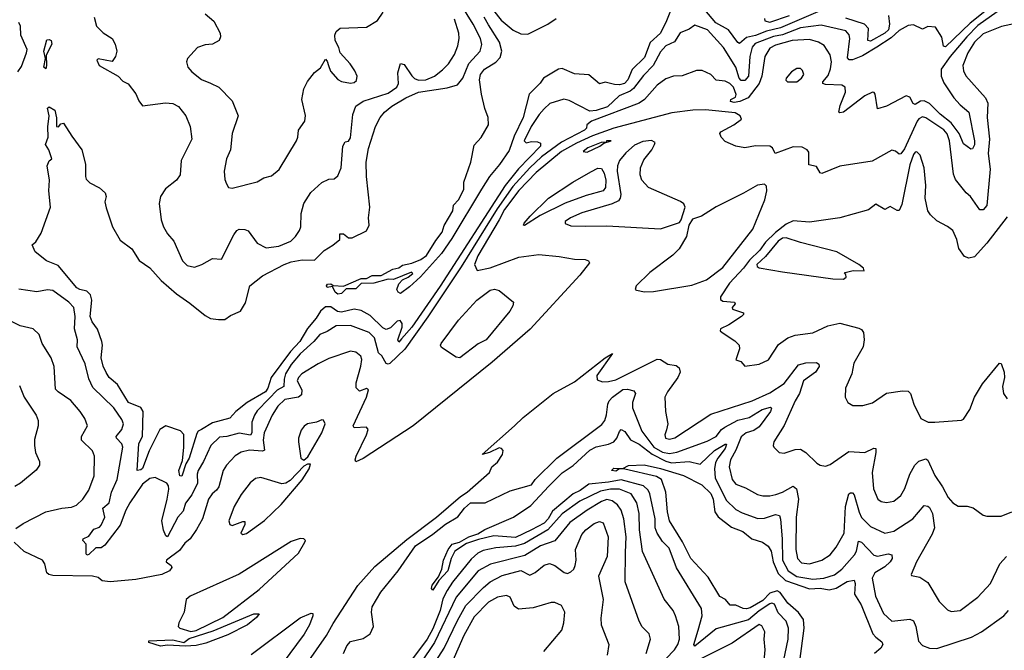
# Model space of a CAD drawing. Extents: x 1268547 to 1425625, y 515768 to 616754.
# Tile 44 of 256: x 1309870 to 1315362, y 551612 to 555131. Entities that reach past the tile are written whole.
import ezdxf

# ---------------------------------------------------------------- set-up
doc = ezdxf.new("R2010")
doc.units = 0

msp = doc.modelspace()

# ---------------------------------------------------------------- linework, layer by layer
at = {"layer": '0CON10XD'}
for points in [[(1315385, 555218.4), (1315215, 555098.2), (1315152.6, 555035), (1315059.3, 554925), (1315009.5, 554855), (1315009.3, 554815), (1315025, 554779.1), (1315080.3, 554695), (1315115.3, 554655), (1315164.3, 554614.3), (1315196.2, 554455), (1315195, 554432.5), (1315185, 554410), (1315175, 554408.1), (1315135, 554437.8), (1315110.9, 554495), (1315065.8, 554555.8), (1315003.8, 554603.8), (1314945, 554662.3), (1314915, 554678.7), (1314895, 554675.9), (1314865, 554656.7), (1314853.9, 554663.9), (1314835, 554699.2), (1314815, 554705.6), (1314705, 554647.8), (1314655, 554633.8), (1314641.2, 554715), (1314636.7, 554725), (1314627.3, 554727.3), (1314585, 554706.8), (1314465, 554614.6), (1314445, 554610.8), (1314438.8, 554615), (1314447.1, 554652.9), (1314476, 554726), (1314473.8, 554753.8), (1314455, 554766), (1314365, 554769.2), (1314350, 554775), (1314350.8, 554785), (1314379.7, 554820.3), (1314392.7, 554857.3), (1314398.4, 554895), (1314390.8, 554935), (1314356.5, 554986.5), (1314325, 555005.9), (1314275, 555019.8), (1314178, 555015), (1314085, 554987.8), (1314055, 554971.4), (1314025.9, 554925), (1314010.2, 554815), (1313994.4, 554775), (1313933.8, 554695), (1313886.9, 554675), (1313855, 554668.4), (1313834, 554675), (1313837.5, 554685), (1313861.9, 554698.1), (1313867, 554713), (1313850.7, 554755), (1313830.6, 554775), (1313805, 554787.7), (1313755, 554793.8), (1313725, 554825.5), (1313677.4, 554847.4), (1313645, 554846.9), (1313565, 554817.8), (1313517.5, 554815), (1313475, 554800), (1313425.5, 554765), (1313355, 554685.4), (1313324.6, 554665), (1313059.5, 554565), (1313034.3, 554545), (1313031.9, 554525), (1313020.9, 554515), (1312892.8, 554447.2), (1312779.7, 554365), (1312714.8, 554305), (1312620.7, 554199.3), (1312533.8, 554075), (1312332.7, 553752.7), (1312147.3, 553472.7), (1312017.8, 553292.2), (1311935, 553211.6), (1311925, 553208), (1311913.3, 553213.3), (1311889.4, 553255), (1311871.9, 553271.9), (1311848.4, 553355), (1311818.8, 553385), (1311715, 553424.1), (1311635, 553421.8), (1311585, 553390.9), (1311545, 553374.6), (1311511.3, 553335), (1311435, 553265.7), (1311385, 553206.6), (1311353.3, 553155), (1311344.3, 553125), (1311343.4, 553085), (1311305.5, 553064.5), (1311260.5, 553015), (1311195, 552949.1), (1311178.9, 552925), (1311165.2, 552885), (1311164.8, 552825.2), (1311158, 552812), (1311095, 552823.7), (1311025, 552804.7), (1310985, 552801.8), (1310936.4, 552755), (1310896.1, 552665), (1310864.7, 552615), (1310859.3, 552595), (1310861.6, 552545), (1310831, 552479), (1310795, 552433.5), (1310781.2, 552388.8), (1310751.6, 552355), (1310695, 552245.6), (1310685, 552251.5), (1310672, 552282), (1310663.1, 552335), (1310693.2, 552455), (1310701.1, 552511.1), (1310700.3, 552530.3), (1310690.6, 552545), (1310625.8, 552575.8), (1310595, 552570), (1310555, 552539.2), (1310484.7, 552435.3), (1310462.2, 552395), (1310430.1, 552309.9), (1310345, 552199.4), (1310325, 552184.4), (1310295, 552184.4), (1310255, 552147.1), (1310245, 552143.1), (1310240, 552150), (1310240, 552205), (1310222.9, 552225), (1310224.4, 552235), (1310255, 552248.9), (1310282.7, 552287.3), (1310315, 552299.2), (1310325, 552311.1), (1310345.7, 552355), (1310334.4, 552405), (1310369.2, 552435), (1310382.1, 552495), (1310414.4, 552565.6), (1310444.7, 552745), (1310439.6, 552765), (1310410, 552795), (1310408.5, 552805), (1310439.2, 552845), (1310448.2, 552875), (1310439.6, 552899.6), (1310394.6, 552965), (1310278.5, 553078.5), (1310256.2, 553126.2), (1310235, 553210), (1310190.5, 553305), (1310192.2, 553345), (1310175.5, 553405), (1310179.1, 553475), (1310172.7, 553525), (1310144.7, 553554.7), (1310055, 553620.6), (1310025, 553624.4), (1309965, 553611.9), (1309865, 553628.1)], [(1315335, 555242.7), (1315171.2, 555111.2), (1315035, 554980), (1315022.9, 554982.9), (1315013.9, 555033.9), (1314978.3, 555088.3), (1314935, 555092.5), (1314905, 555078), (1314855, 555101.2), (1314825, 555098.5), (1314775, 555070.7), (1314730.8, 555029.2), (1314651.9, 554978.1), (1314570.5, 554929.5), (1314515, 554906), (1314497.4, 554907.4), (1314487.3, 554917.3), (1314501.2, 555025), (1314496.1, 555046.1), (1314478, 555068), (1314339.9, 555099.9), (1314225, 555086.1), (1314125, 555046), (1314075, 555036.3), (1313972.2, 554997.8), (1313955, 554978.2), (1313943.1, 554925), (1313935.2, 554815), (1313915, 554791.2), (1313895, 554790.9), (1313883.3, 554805), (1313865, 554865.4), (1313796.4, 554975), (1313706.9, 555075), (1313635, 555099.4), (1313605, 555077.5), (1313555, 555057.1), (1313522.8, 555007.2), (1313475, 554985.4), (1313445, 554951.2), (1313402.7, 554875), (1313350.4, 554819.6), (1313293.6, 554746.4), (1313275, 554731.9), (1313214.6, 554705.4), (1313147.9, 554645), (1313085, 554623.8), (1313050.9, 554620.9), (1312935, 554680), (1312905, 554686.5), (1312827.6, 554662.4), (1312796.4, 554633.6), (1312767.3, 554602.7), (1312723, 554535), (1312684, 554455), (1312695, 554444.2), (1312725, 554451.4), (1312759.1, 554449.1), (1312775, 554441.2), (1312775.4, 554425), (1312652.2, 554297.8), (1312578.4, 554205), (1312215, 553643.8), (1312057.9, 553415), (1312000.2, 553349.8), (1311985, 553332.3), (1311979.8, 553345), (1312003.1, 553415), (1312002.9, 553435), (1311991.7, 553451.7), (1311975, 553449.5), (1311939.1, 553410.9), (1311915, 553401.5), (1311895, 553411.9), (1311825, 553480.9), (1311775, 553508.9), (1311735, 553515.7), (1311665, 553498.1), (1311642.8, 553502.8), (1311605, 553529.1), (1311575, 553528.4), (1311547.1, 553505), (1311524.5, 553465.5), (1311475, 553408.5), (1311432.1, 553335), (1311381.4, 553278.6), (1311273.1, 553135), (1311253.3, 553075), (1311240.2, 553055), (1311138.2, 552995), (1311074.8, 552945.2), (1311041.9, 552908.1), (1310945, 552881.2), (1310883.5, 552845), (1310865.5, 552834.5), (1310857.7, 552822.3), (1310815.7, 552685), (1310797, 552653), (1310775, 552584.7), (1310763.8, 552585), (1310758.5, 552615), (1310778.9, 552671.1), (1310786.4, 552743.6), (1310785.4, 552815.4), (1310767.4, 552837.4), (1310685, 552865.5), (1310651.1, 552845), (1310592.9, 552725), (1310555, 552627.2), (1310545, 552618.3), (1310525.5, 552615.5), (1310533.9, 552766.1), (1310554.8, 552805.2), (1310559.3, 552945), (1310545, 552966.7), (1310477.8, 552995), (1310414.7, 553095), (1310370, 553135), (1310352, 553162), (1310335, 553197.5), (1310324.8, 553244.8), (1310332, 553315), (1310328.9, 553335), (1310304.2, 553404.2), (1310275, 553445.3), (1310262.6, 553475), (1310271.7, 553565), (1310265.2, 553595.2), (1310245, 553615.8), (1310205, 553624.5), (1310187.9, 553635), (1310085, 553758.5), (1310020, 553785), (1309956.2, 553835), (1309940, 553875), (1309959.4, 553890.6), (1309990.7, 553939.3), (1310042.5, 554085), (1310032, 554175), (1310037.1, 554235), (1310022.5, 554315), (1310035, 554343.8), (1310050, 554355), (1310032.5, 554405), (1310013.8, 554435), (1310029.2, 554475), (1310026.8, 554533.2), (1310035.3, 554594.7), (1310025, 554636.7), (1310035, 554644), (1310065.7, 554625.7), (1310076.1, 554583.9), (1310074.5, 554535), (1310086.6, 554533.4), (1310100, 554550), (1310115, 554553.3), (1310160, 554480), (1310216.9, 554405), (1310237.9, 554325), (1310236.2, 554256.2), (1310241.1, 554241.1), (1310260.4, 554220.4), (1310315, 554192.2), (1310347.5, 554165), (1310351.9, 554145), (1310345.6, 554115), (1310351.5, 554081.5), (1310387.5, 553975), (1310430.4, 553900.4), (1310495, 553852.9), (1310536.7, 553786.7), (1310596.7, 553746.7), (1310659.4, 553675), (1310745, 553600.6), (1310819.8, 553549.8), (1310905, 553480), (1310935, 553464.2), (1310978.3, 553458.3), (1311015, 553458.6), (1311045, 553479.6), (1311100.8, 553505), (1311129.7, 553550.3), (1311154.5, 553645.5), (1311225, 553702.1), (1311345, 553765.2), (1311385, 553780.2), (1311445, 553790.3), (1311515, 553789.5), (1311567.7, 553842.3), (1311617.6, 553872.4), (1311656.2, 553905), (1311655, 553936), (1311675.8, 553935.8), (1311704.2, 553914.2), (1311725, 553914.2), (1311805, 553952), (1311819.1, 553985), (1311816.4, 554025), (1311823.4, 554085), (1311804.8, 554255), (1311803, 554335), (1311815, 554412.5), (1311855.5, 554534.5), (1311881.4, 554585), (1311904.6, 554615.4), (1311945, 554647.5), (1312024.4, 554695), (1312095, 554726), (1312255, 554750.4), (1312312, 554768), (1312341, 554805), (1312375, 554886.7), (1312438.7, 554955), (1312447.6, 554992.4), (1312440.8, 555025), (1312400.2, 555105), (1312308.7, 555255)], [(1312477, 555227), (1312555, 555127.5), (1312623.2, 555073.2), (1312665, 555052.1), (1312705, 555050), (1312815.5, 555105), (1312862.5, 555137.5)], [(1310905, 555164.2), (1310953, 555123), (1310987.5, 555055), (1310989.2, 555035), (1310982, 555015), (1310945.4, 554994.6), (1310905, 554990), (1310861.2, 554975), (1310806, 554915), (1310800, 554895), (1310808, 554865), (1310829.7, 554839.7), (1310885, 554797.8), (1310935, 554776.9), (1310980.8, 554755), (1311055, 554678), (1311088, 554595), (1311054.4, 554495.6), (1311046.7, 554405), (1311023.3, 554355), (1311011.4, 554285), (1311015, 554240), (1311023.8, 554215), (1311035, 554193.8), (1311055, 554190), (1311195, 554225.8), (1311232.1, 554247.9), (1311275, 554260), (1311317.5, 554295), (1311413.3, 554455), (1311421.9, 554475), (1311424.3, 554515), (1311460, 554565), (1311463.4, 554596.6), (1311443.3, 554685), (1311454.4, 554745), (1311475, 554786), (1311515, 554836.2), (1311548.5, 554861.5), (1311575, 554910), (1311585, 554900), (1311592.9, 554875), (1311604.5, 554844.5), (1311645, 554796.2), (1311665, 554786.2), (1311715, 554776.2), (1311735, 554780), (1311749.3, 554790.7), (1311752.5, 554815), (1311740, 554845), (1311714.1, 554884.1), (1311658, 554945), (1311650.8, 554975), (1311630, 555015), (1311628, 555045), (1311636, 555065), (1311656.7, 555083.3), (1311805, 555090), (1311865, 555126), (1311896.9, 555173.1)], [(1313500.2, 555179.8), (1313477.8, 555125), (1313445.1, 555054.9), (1313385.9, 555004.1), (1313355, 554919.1), (1313287, 554853), (1313261.3, 554795), (1313243.1, 554775), (1313215, 554767), (1313188.4, 554768.4), (1313135, 554782.5), (1313105, 554773.5), (1313045, 554822.3), (1312965, 554828.4), (1312895, 554859.1), (1312875, 554854.7), (1312791.2, 554805), (1312772.6, 554777.4), (1312712, 554715), (1312678.8, 554585), (1312628.4, 554481.6), (1312599.5, 554400.5), (1312546.6, 554323.4), (1312489.7, 554255), (1312445.4, 554185), (1312280, 553910), (1312222.9, 553827.1), (1312105, 553696.2), (1312045, 553640), (1311995, 553602.5), (1311980.7, 553610.7), (1311973.3, 553625), (1311985, 553657.5), (1312005, 553680), (1312036.1, 553693.9), (1312062.5, 553715), (1312055, 553722.5), (1311955, 553681.9), (1311925, 553683.8), (1311845, 553660.9), (1311775, 553658.2), (1311745, 553628.9), (1311691.4, 553628.6), (1311665, 553602.5), (1311645, 553599.2), (1311629.7, 553609.7), (1311615, 553641.2), (1311585, 553636.7), (1311581.4, 553645), (1311586.2, 553655), (1311605, 553657.3), (1311618, 553648), (1311675.6, 553644.4), (1311775, 553687.1), (1311805, 553686.9), (1311836, 553704), (1311886.7, 553703.3), (1311950.7, 553739.3), (1311985, 553746.6), (1312005, 553761.8), (1312058.1, 553771.9), (1312107.7, 553792.3), (1312139.3, 553815), (1312190.5, 553899.5), (1312226.3, 553945), (1312237.3, 553982.7), (1312286.1, 554063.9), (1312289.4, 554095), (1312316.8, 554125), (1312347.5, 554182.5), (1312346.8, 554225), (1312387.1, 554335), (1312405, 554430), (1312445, 554474.4), (1312485.5, 554544.5), (1312483.9, 554585), (1312464.7, 554635), (1312445.8, 554715), (1312435.5, 554795), (1312440, 554825), (1312462.5, 554855), (1312526.7, 554893.3), (1312549.6, 554920.4), (1312559, 554955), (1312546.2, 555005), (1312485, 555102.7), (1312461.2, 555145)], [(1314322.5, 555175), (1314114.2, 555085.8), (1314035, 555067.1), (1313975, 555041.7), (1313925, 555031.9), (1313885, 554998.2), (1313875, 555003.9), (1313823.6, 555073.6), (1313753.8, 555113.8), (1313691.6, 555185)], [(1314025, 555137.5), (1314026.7, 555125), (1314055, 555116.7), (1314163.8, 555155)], [(1314716.5, 555155), (1314721.8, 555105), (1314715.8, 555075), (1314695, 555055.8), (1314615, 555010.3), (1314600.5, 555015), (1314605, 555081.9), (1314582.9, 555105), (1314478.7, 555138.7)], [(1309860.3, 554839.7), (1309880.3, 554869.7), (1309908.9, 554945), (1309910.9, 554965), (1309875.6, 555045), (1309875.2, 555095), (1309865.3, 555115)], [(1310285.7, 555145), (1310298, 555095), (1310335, 555058), (1310386.2, 555025), (1310402.5, 554995), (1310412.5, 554955), (1310403.8, 554925), (1310385, 554896.7), (1310307.5, 554912.5), (1310300, 554905), (1310312.5, 554875), (1310420, 554815), (1310445, 554787.5), (1310475, 554772.5), (1310517.6, 554717.6), (1310535, 554677.5), (1310555, 554650), (1310683.2, 554666.8), (1310725, 554662.5), (1310755, 554646.7), (1310796.9, 554595), (1310821.8, 554535), (1310829.4, 554465), (1310770.9, 554345), (1310765.4, 554265), (1310744.5, 554235), (1310683.5, 554186.5), (1310656, 554145), (1310647.2, 554105), (1310660, 554015), (1310672, 553975), (1310695, 553936.5), (1310730.7, 553895), (1310777.3, 553785), (1310805, 553760), (1310845, 553750.5), (1310886.7, 553765), (1310945, 553798.1), (1310995.3, 553794.7), (1311065, 553931.2), (1311082, 553955), (1311095, 553962), (1311125, 553960.8), (1311145, 553952), (1311194.7, 553884.7), (1311245, 553857.8), (1311315, 553867.1), (1311382.9, 553895), (1311409.3, 553920.7), (1311431.1, 553955), (1311437.3, 553975), (1311440.2, 554049.8), (1311454.5, 554105), (1311493.1, 554166.9), (1311555, 554222.5), (1311595, 554240.8), (1311625, 554242.5), (1311645, 554258.8), (1311662.5, 554305), (1311671.9, 554425), (1311685, 554448.8), (1311705, 554453.3), (1311715, 554472.5), (1311727.9, 554602.1), (1311745, 554648.9), (1311785.8, 554675.8), (1311925, 554721.1), (1311974.1, 554755), (1311982.9, 554775), (1311979.6, 554835), (1311995, 554886.2), (1312015, 554880), (1312056.9, 554816.9), (1312073, 554803), (1312095, 554794.3), (1312135, 554795.3), (1312183.1, 554815), (1312228.8, 554851.2), (1312262.1, 554885), (1312295, 554937.1), (1312314.7, 554985), (1312320.9, 555025), (1312318.8, 555055), (1312295, 555132.9)], [(1315425, 555110.3), (1315347.1, 555092.9), (1315245, 555051.4), (1315195.3, 555005), (1315158.3, 554945), (1315130.4, 554875), (1315133.8, 554845), (1315147.4, 554817.4), (1315256.9, 554695), (1315270.3, 554665), (1315267.1, 554585), (1315279.3, 554465), (1315271.2, 554385), (1315284.1, 554295.9), (1315265.3, 554094.7), (1315245, 554070), (1315225, 554070), (1315174, 554144), (1315150, 554165), (1315090, 554240), (1315079.1, 554269.1), (1315055.8, 554455), (1315044.1, 554494.1), (1315025, 554516), (1314925, 554583.4), (1314905, 554588.8), (1314885, 554577.6), (1314876.6, 554565), (1314805, 554410.4), (1314785, 554381.9), (1314775, 554380), (1314755, 554397.1), (1314735, 554402.9), (1314625, 554340.8), (1314445, 554314.4), (1314345, 554272.5), (1314335, 554276.7), (1314315, 554312.5), (1314271.9, 554321.9), (1314272.2, 554392.2), (1314262, 554405), (1314235, 554420), (1314185, 554421.5), (1314084.4, 554384.4), (1314070, 554415), (1314055, 554426), (1313975, 554426.2), (1313915, 554416), (1313865, 554426), (1313805, 554451.2), (1313782, 554475), (1313776.2, 554495), (1313780.8, 554505), (1313853.9, 554543.9), (1313896.2, 554576.2), (1313888.8, 554595), (1313861.5, 554611.5), (1313695, 554627.6), (1313625, 554626.2), (1313508, 554612), (1313185, 554525.1), (1313065, 554482.9), (1312975, 554441.8), (1312893.1, 554395), (1312751.1, 554278.9), (1312655, 554177.5), (1312575, 554071.3), (1312543.7, 554015), (1312425, 553812.5), (1312406.7, 553765), (1312421.2, 553731.2), (1312495, 553746.9), (1312655, 553805.3), (1312765, 553820.5), (1312879.5, 553809.5), (1312964.3, 553794.3), (1313025, 553792.5), (1313043.3, 553785), (1313048.8, 553775), (1312994.4, 553705), (1312716.5, 553403.5), (1312505, 553220)], [(1310015, 554855.8), (1310004.1, 554865), (1310014.3, 554915), (1310004.3, 554955), (1310022, 555018), (1310035, 555021.2), (1310046.4, 555015), (1310050, 554995), (1310017.3, 554932.7), (1310019.6, 554875), (1310015, 554855.8)], [(1314205, 554784.2), (1314231.1, 554805), (1314243.1, 554825), (1314237, 554847), (1314225, 554858.8), (1314205, 554858), (1314175, 554840), (1314145.8, 554805), (1314144.3, 554794.3), (1314152.5, 554785), (1314205, 554784.2)], [(1313445, 553963), (1313550, 554000), (1313560.3, 554015), (1313582.1, 554085), (1313574, 554104), (1313556.3, 554116.3), (1313376.8, 554195), (1313339.8, 554235), (1313331.7, 554265), (1313333.7, 554305), (1313351, 554349), (1313395.7, 554405), (1313411.2, 554435), (1313413.8, 554445), (1313395, 554456.4), (1313345, 554450.4), (1313299.4, 554430.6), (1313251.2, 554388.8), (1313215.5, 554344.5), (1313204.4, 554315.6), (1313202.7, 554285), (1313222.3, 554155), (1313219, 554135), (1313209.3, 554120.7), (1313175, 554103.1), (1313005, 554052.9), (1312941.9, 554025), (1312912.9, 554005), (1312913.3, 553993.3), (1312945, 553981.1), (1313025, 553978.8), (1313145, 553980.9), (1313445, 553963)], [(1313035, 554392.5), (1313106.7, 554425), (1313127.5, 554442.5), (1313170, 554455), (1313143.3, 554455), (1313141.7, 554448.3), (1313113.3, 554445), (1313038.8, 554415), (1313012.5, 554395), (1313035, 554392.5)], [(1315378.4, 554031.6), (1315265, 553883.2), (1315195, 553808.5), (1315165, 553799.4), (1315139.4, 553809.4), (1315108.6, 553855), (1315096.9, 553905), (1315074.4, 553954.4), (1315045, 553977.5), (1314985, 554009.4), (1314951.1, 554041.1), (1314936.5, 554065), (1314921.1, 554135), (1314924.6, 554205), (1314914.4, 554305), (1314892, 554375), (1314875, 554393.8), (1314865, 554392.5), (1314855, 554378), (1314835, 554321.4), (1314790.8, 554099.2), (1314775, 554065.8), (1314765, 554065.8), (1314725, 554088.6), (1314695, 554071.4), (1314645, 554100.8), (1314605, 554070), (1314445, 554025.6), (1314275, 554001.6), (1314185, 554009.1), (1314145, 553990.7), (1314085.9, 553944.1), (1314029.7, 553890.3), (1313998.4, 553845), (1313940.6, 553789.4), (1313907.9, 553745), (1313829.2, 553660.8), (1313779.2, 553585), (1313780, 553570), (1313791.2, 553561.2), (1313857.5, 553555), (1313860, 553545), (1313843.3, 553525), (1313846.2, 553516.2), (1313906.7, 553495), (1313908, 553485), (1313895.8, 553475), (1313825, 553427.3), (1313778.6, 553405), (1313777.5, 553395), (1313788.6, 553385), (1313859.1, 553339.1), (1313882.5, 553315), (1313885.8, 553295), (1313863.8, 553233.8), (1313893, 553223), (1313915, 553196.7), (1313995, 553208.9), (1314047.2, 553232.8), (1314101.8, 553318.2), (1314155, 553355.7), (1314195, 553370.6), (1314295, 553383.5), (1314377.9, 553422.1), (1314445, 553436.9), (1314550.4, 553410.4), (1314565, 553402.9), (1314576.7, 553385), (1314580.5, 553345), (1314574.7, 553305.3), (1314522.9, 553215), (1314511.9, 553155), (1314477.1, 553075), (1314474.2, 553025), (1314490, 552995), (1314517.3, 552977.3), (1314572.1, 552977.9), (1314627.2, 552992.8), (1314705, 553046.5), (1314795, 553060.6), (1314825, 553058.6), (1314838.8, 553045), (1314857.8, 552985), (1314895.7, 552905.7), (1314937.5, 552885), (1314975, 552884.4)], [(1312685, 553982), (1312680, 553985), (1312684.4, 553995), (1312717.8, 554035), (1312818.8, 554135), (1312954.5, 554225), (1313055, 554281.6), (1313095, 554302.2), (1313115, 554301.2), (1313129.3, 554275), (1313140, 554235), (1313137.5, 554195), (1313125, 554176), (1313029.9, 554150.1), (1312913.3, 554106.7), (1312772.3, 554037.7), (1312685, 553982)], [(1313355, 553612.9), (1313405, 553613.9), (1313619.6, 553650.4), (1313700.9, 553679.1), (1313791.8, 553748.2), (1313958.6, 553961.4), (1314026, 554125), (1314038.1, 554175), (1314035, 554202.5), (1314025, 554213.8), (1313985, 554207.9), (1313907.8, 554162.2), (1313754, 554086), (1313672.7, 554035), (1313622.5, 554017.5), (1313602.5, 553985), (1313588.5, 553921.5), (1313547.9, 553852.1), (1313512.4, 553817.6), (1313385, 553720.6), (1313309.2, 553645), (1313303.8, 553625), (1313311.2, 553621.2), (1313355, 553612.9)], [(1314465, 553683.3), (1314480, 553695), (1314478.3, 553708.3), (1314470, 553715), (1314475, 553720), (1314519.5, 553730.5), (1314580, 553730), (1314577.5, 553745), (1314550, 553765), (1314427.5, 553835), (1314225, 553887.3), (1314145, 553914.1), (1314125, 553912.6), (1314100.2, 553895), (1314030.7, 553809.3), (1313982.3, 553765), (1313983.6, 553753.6), (1313995, 553746.9), (1314125, 553724.5), (1314405, 553684.3), (1314465, 553683.3)], [(1312325, 553244.7), (1312305, 553248.6), (1312222.3, 553302.3), (1312217.3, 553315), (1312221.4, 553325), (1312317.4, 553455), (1312420.3, 553565), (1312495, 553621.3), (1312517.9, 553627.9), (1312545, 553620.6), (1312624.4, 553555), (1312620.9, 553535), (1312604.5, 553505), (1312472.9, 553345), (1312428.2, 553321.8), (1312325, 553244.7)], [(1309847.9, 552292.1), (1309889.7, 552320.3), (1310015, 552385.6), (1310105.7, 552405.7), (1310158.7, 552411.3), (1310187.2, 552422.8), (1310221.4, 552455), (1310255, 552505.7), (1310285.5, 552585), (1310286.5, 552695), (1310276.7, 552725), (1310214.5, 552785), (1310214.6, 552805), (1310248.1, 552865), (1310233.3, 552905), (1310207.3, 552945), (1310155, 553005.6), (1310083.7, 553053.7), (1310069.7, 553069.7), (1310062.5, 553195), (1310045.4, 553245), (1309995.6, 553325), (1309979.2, 553375), (1309945.5, 553405.5), (1309872.8, 553422.8), (1309825, 553447.1)], [(1312505, 553220), (1312065.5, 552865), (1311785, 552681.9), (1311745, 552663.8), (1311740.8, 552675), (1311746.9, 552695), (1311805.4, 552814.6), (1311813.3, 552845), (1311805, 552857.5), (1311735, 552853.3), (1311729.2, 552865), (1311804.1, 553025), (1311815.5, 553065), (1311805, 553072.2), (1311765, 553058.6), (1311746.3, 553076.3), (1311746.3, 553105), (1311772.6, 553197.4), (1311779.1, 553235), (1311773.8, 553253.8), (1311745, 553276.5), (1311715, 553281.8), (1311595, 553240.4), (1311535, 553211.2), (1311443.8, 553155), (1311425.4, 553135), (1311417.7, 553115), (1311443.2, 553065), (1311442.4, 553037.6), (1311425.2, 553024.8), (1311349.2, 553010.8), (1311309, 552975), (1311279, 552925), (1311233.3, 552825), (1311228.3, 552785), (1311235, 552728), (1311225, 552723.5), (1311152, 552728), (1311105, 552717.8), (1311072.1, 552697.9), (1311024.2, 552645.8), (1311004.6, 552615), (1310980.8, 552525), (1310967.5, 552505), (1310942.9, 552485), (1310924, 552455), (1310889.1, 552345), (1310857.1, 552287.1), (1310820.5, 552235), (1310790.6, 552209.4), (1310761, 552169), (1310688.8, 552115), (1310686.7, 552105), (1310715.4, 552085.4), (1310719.5, 552075), (1310705.4, 552055), (1310662.2, 552035), (1310517.9, 552007.9), (1310374.7, 551994.7), (1310329.5, 551999.5), (1310307.9, 552017.9), (1310276.4, 552026.4), (1310055, 552030.2), (1310033.1, 552035), (1310021.2, 552045), (1310010, 552095), (1309998.1, 552115), (1309895, 552163.3), (1309838.8, 552215)], [(1311469.8, 551535), (1311580.8, 551695), (1311617.7, 551762.3), (1311756.1, 551973.9), (1311851.1, 552078.9), (1312028.7, 552231.3), (1312195.3, 552355), (1312329.5, 552470.5), (1312366.9, 552495), (1312490, 552605), (1312503.9, 552636.1), (1312535, 552662.5), (1312562.5, 552705), (1312567, 552727), (1312558.3, 552738.3), (1312545, 552742.5), (1312490, 552715), (1312450, 552705), (1312630, 552865), (1312678.9, 552911.1), (1312845.5, 553044.5), (1312965, 553110.6), (1313135, 553244.2), (1313177.5, 553267.5), (1313090, 553145), (1313091.7, 553121.7), (1313120.7, 553110.7), (1313155, 553111.2), (1313195, 553121.4), (1313425, 553237.2), (1313445.3, 553235.3), (1313485, 553209.2), (1313531.7, 553201.7), (1313548.8, 553188.8), (1313553.4, 553165), (1313540.6, 553135), (1313482.7, 553055), (1313468.9, 553025), (1313471.8, 552945), (1313484.6, 552875), (1313477.3, 552842.7), (1313467.8, 552815), (1313472.5, 552795), (1313495, 552790), (1313525, 552798.2), (1313725, 552929.7), (1313955, 553004.1), (1314055, 553049.3), (1314135, 553101.2), (1314214.8, 553205.2), (1314255, 553216.2), (1314315, 553218.1), (1314328.1, 553208.1), (1314328.6, 553195), (1314308.1, 553165), (1314242.2, 553115), (1314220.6, 553045), (1314196.2, 553005), (1314135, 552866.2), (1314076.7, 552775), (1314072.5, 552755), (1314076.4, 552746.4), (1314105.9, 552715.9), (1314135, 552711.4), (1314195, 552731.9), (1314225, 552734.3), (1314255.5, 552715.5), (1314316.8, 552656.8), (1314335, 552645.8), (1314365, 552639.2), (1314390.9, 552649.1), (1314495, 552721.9), (1314584, 552716), (1314635, 552740), (1314645, 552737.5), (1314645.6, 552715), (1314624.7, 552605), (1314632.9, 552512.9), (1314657.5, 552455), (1314675, 552443.3), (1314705, 552437.8), (1314745, 552444.4), (1314785, 552475.7), (1314808.2, 552515), (1314835.3, 552595), (1314862.7, 552645), (1314885, 552668.2), (1314925, 552680.8), (1314935, 552673.8), (1314975, 552586.7), (1315018.2, 552525), (1315049.6, 552465), (1315075, 552435.7), (1315105, 552415.7), (1315155, 552416.7), (1315187.8, 552407.8), (1315245, 552366), (1315265, 552360), (1315345, 552361.4), (1315405, 552384.4)], [(1314975, 552884.4), (1315123.6, 552896.4), (1315135, 552902.5), (1315170, 552955), (1315196.2, 553025), (1315240.9, 553099.1), (1315335, 553213.8), (1315345, 553212.5), (1315360.8, 553165), (1315362.5, 553135), (1315351.4, 553085), (1315357.5, 553045), (1315377.5, 553015)], [(1309869.3, 553089.3), (1309894.4, 553025), (1309961.5, 552925), (1309973.3, 552895), (1309973.3, 552865), (1309952.2, 552787.8), (1309951.8, 552755), (1309958.5, 552715), (1309981.4, 552665), (1309980.8, 552645), (1309962.6, 552617.4), (1309874.5, 552545.5), (1309843.6, 552526.4)], [(1313143.6, 552926.4), (1313150, 552985), (1313158, 553005), (1313176, 553025), (1313235, 553067.7), (1313259.4, 553069.4), (1313295, 553059.2), (1313304.3, 553044.3), (1313288.7, 552995), (1313287.8, 552965), (1313340.3, 552835), (1313406.4, 552745), (1313455, 552717.4), (1313495, 552709.9), (1313535, 552717.3), (1313705, 552778.6), (1313755, 552805.3), (1313783.8, 552845), (1313802.5, 552857.5), (1313875, 552895.7), (1313938.9, 552911.1), (1314011.8, 552955), (1314058.3, 552968.3), (1314063.3, 552963.3), (1314058.9, 552945), (1313995, 552859.8), (1313965, 552838.8), (1313922.9, 552825), (1313895, 552803.6), (1313865, 552729.7), (1313834.2, 552675), (1313828.2, 552635), (1313843.6, 552565), (1313865, 552538.7), (1313918.8, 552518.8), (1313985, 552481.2), (1314015, 552473.2), (1314055, 552474.1), (1314087.6, 552482.4), (1314125.2, 552494.8), (1314185, 552527.5), (1314203.2, 552513.2), (1314213.8, 552455), (1314200.9, 552355), (1314198.6, 552175), (1314209.4, 552125), (1314230.5, 552100.5), (1314275, 552095.3), (1314345, 552115.4), (1314390.5, 552145), (1314425, 552188.1), (1314469.7, 552265), (1314477.1, 552415), (1314495.4, 552484.6), (1314505, 552491.4), (1314515, 552490), (1314525, 552478.9), (1314553.1, 552383.1), (1314565, 552353.9), (1314615, 552303.5), (1314696.4, 552266.4), (1314745, 552277.2), (1314852.1, 552345), (1314915, 552420), (1314935, 552416.9), (1314945, 552408.1), (1314960.9, 552375), (1314973.6, 552295), (1314959.8, 552260.2), (1314872, 552105), (1314842.5, 552035), (1314845, 552030), (1314890.7, 552020.7), (1314935, 551990.8), (1314998.1, 551885), (1315045, 551838.1), (1315065, 551827.8), (1315115, 551834.5), (1315215, 551907.8), (1315284.4, 551985), (1315337.5, 552095), (1315374, 552135)], [(1311455, 552673.8), (1311478, 552692), (1311554.8, 552825), (1311573.2, 552875), (1311565, 552895.6), (1311555, 552897.8), (1311525.4, 552884.6), (1311474.6, 552875.4), (1311456.4, 552863.6), (1311440.2, 552839.8), (1311425.9, 552795.9), (1311425.7, 552775), (1311438.6, 552685), (1311455, 552673.8)], [(1311676.2, 551593.8), (1311695, 551638), (1311715, 551660.8), (1311785, 551677.5), (1311824.3, 551705), (1311842.7, 551745), (1311832.3, 551825), (1311836, 551854), (1311884, 551936), (1311981.3, 552055), (1312077.7, 552195), (1312175, 552260), (1312245, 552316.9), (1312313.2, 552356.8), (1312351.1, 552405), (1312385, 552434.3), (1312466.7, 552435), (1312605, 552502.5), (1312725, 552535.6), (1312745.2, 552564.8), (1312866.3, 552683.7), (1313117.4, 552872.6), (1313134.7, 552895.3), (1313143.6, 552926.4)], [(1314122.5, 551515), (1314155.8, 551675), (1314158.8, 551735), (1314145.9, 551775), (1314100.9, 551820.9), (1314079.5, 551869.5), (1314065.2, 551875.2), (1314055, 551871.3), (1313995, 551833), (1313935, 551781.4), (1313755, 551732.1), (1313635, 551634.4), (1313630.6, 551645), (1313654.6, 551724.6), (1313676.1, 551805), (1313673.6, 551845), (1313533, 552073), (1313492.1, 552182.1), (1313455, 552219.5), (1313425.8, 552265.8), (1313415.2, 552295), (1313414.8, 552345), (1313384.2, 552485), (1313374.8, 552505), (1313349.5, 552529.5), (1313225, 552563.5), (1313155, 552550.3), (1313045, 552539.9), (1312996, 552504), (1312958, 552485), (1312841.5, 552388.5), (1312817, 552345), (1312795, 552322), (1312724, 552284), (1312635, 552242.5), (1312515, 552250.8), (1312428.8, 552231.2), (1312362.3, 552207.7), (1312296.9, 552165), (1312276.4, 552123.6), (1312258.2, 552055), (1312207.6, 552002.4), (1312175, 551947.5), (1312167, 551957), (1312170.8, 551975), (1312207, 552023), (1312224.5, 552065), (1312233.5, 552115), (1312259.6, 552175), (1312282.7, 552205), (1312324.1, 552215.9), (1312375.7, 552245), (1312425, 552261.5), (1312464.3, 552285.7), (1312624, 552356), (1312720.7, 552419.3), (1312821.6, 552528.4), (1312895, 552602.7), (1312956.6, 552643.4), (1313051.1, 552728.9), (1313085, 552747), (1313155, 552762.4), (1313185, 552775.3), (1313201.2, 552795), (1313215, 552833.8), (1313225, 552844.2), (1313245, 552833.3), (1313277.4, 552787.4), (1313325, 552761.8), (1313397.4, 552707.4), (1313475, 552667.7), (1313505, 552659.1), (1313605, 552666.2), (1313665, 552651.2), (1313745, 552727.6), (1313805, 552762.9), (1313811.7, 552761.7), (1313805, 552737.8), (1313763.4, 552685), (1313750.7, 552659.3), (1313746.1, 552625), (1313749.8, 552575), (1313809.8, 552449.8), (1313865, 552398.7), (1313900.1, 552380.1)], [(1311115, 552258.1), (1311135, 552264.7), (1311235, 552336.9), (1311329.2, 552425), (1311445, 552563.2), (1311484.3, 552625), (1311491.7, 552651.7), (1311475, 552651.2), (1311455, 552638.8), (1311379.5, 552560.5), (1311355, 552543.9), (1311331.5, 552541.5), (1311214.3, 552575.7), (1311185, 552570), (1311155, 552545.8), (1311105, 552481.4), (1311066.4, 552415), (1311036.9, 552335), (1311042.5, 552315), (1311055, 552309.2), (1311115, 552331.4), (1311125, 552330), (1311126, 552315), (1311104.2, 552265), (1311115, 552258.1)], [(1314221.5, 551551.5), (1314246.2, 551735), (1314242.4, 551785), (1314213.8, 551823.8), (1314155, 551874.7), (1314111.5, 551935), (1314095, 551944.2), (1314055, 551931.8), (1314015, 551890.9), (1313945, 551849.6), (1313925, 551844.3), (1313905, 551845.3), (1313863.8, 551863.8), (1313833.8, 551863.8), (1313807.8, 551895), (1313775, 551912.7), (1313709.4, 552019.4), (1313614.4, 552125), (1313567.6, 552217.6), (1313495, 552334), (1313484.2, 552385), (1313474.4, 552495), (1313450.8, 552565), (1313422.1, 552582.1), (1313245, 552623.5), (1313216, 552624), (1313195, 552612.3), (1313171.2, 552615), (1313185, 552629.1), (1313233.8, 552626.2), (1313265, 552643.8), (1313352.4, 552647.6), (1313445, 552627.4), (1313573, 552587), (1313675, 552535.5), (1313725, 552487.1), (1313738.4, 552455), (1313748.2, 552385), (1313766.2, 552356.2), (1313840.1, 552300.1), (1313902.9, 552275), (1313954.2, 552234.2), (1314012.9, 552215), (1314045, 552192.9), (1314061.7, 552165), (1314073.5, 552105), (1314101.3, 552041.3), (1314142.2, 552002.2), (1314275, 551955.7), (1314335, 551958.4), (1314385, 551950), (1314425, 551958.9), (1314485, 551996.8), (1314525, 552004.4), (1314530.8, 551985), (1314525.6, 551925), (1314563.1, 551865), (1314628.7, 551705), (1314644.6, 551684.6), (1314678.6, 551658.6), (1314684.1, 551645), (1314673.4, 551625), (1314638.4, 551595)], [(1313474.7, 551565), (1313522.4, 551615), (1313540.7, 551645), (1313549.7, 551675), (1313547.3, 551745), (1313528.5, 551805), (1313515.2, 551835.2), (1313465, 551897.5), (1313344, 552164), (1313327.2, 552285), (1313326, 552376), (1313312.7, 552435), (1313280.3, 552485), (1313215, 552512.2), (1313165, 552511.6), (1313110.6, 552499.4), (1312995, 552444.8), (1312895, 552372.9), (1312815.5, 552284.5), (1312685, 552207.9), (1312635, 552192.9), (1312525, 552184.8), (1312455, 552168.5), (1312425.5, 552154.5), (1312389.2, 552120.8), (1312285, 551993), (1312253.9, 551945), (1312230.9, 551899.1), (1312214.9, 551835.1), (1312175, 551731.6), (1312142.1, 551675), (1312050.3, 551549.7)], [(1313364.6, 551595), (1313388, 551675), (1313381.4, 551705), (1313343, 551743), (1313325.4, 551775.4), (1313247.5, 551995), (1313248.4, 552158.4), (1313252.8, 552245), (1313240.8, 552345), (1313224.2, 552395), (1313205, 552424.6), (1313175, 552447), (1313145, 552453), (1313115, 552443.2), (1313035, 552394.8), (1312938.2, 552325), (1312855, 552223.1), (1312775, 552194.4), (1312688.4, 552141.6), (1312496.5, 552093.5), (1312427.8, 552055), (1312305, 551908), (1312183.5, 551656.5), (1312107.2, 551542.8)], [(1313900.1, 552380.1), (1313987, 552347), (1314025, 552350.3), (1314085, 552369.7), (1314107.5, 552365), (1314114.2, 552344.2), (1314123.3, 552235), (1314125.5, 552115), (1314155.6, 552055), (1314205, 552023.3), (1314295, 552008.5), (1314355.5, 552014.5), (1314415, 552033.5), (1314456.7, 552065), (1314526.7, 552145), (1314537.8, 552165), (1314548.1, 552221.9), (1314565, 552215.3), (1314635, 552142.3), (1314655, 552137.4), (1314715, 552150), (1314735, 552145.6), (1314735.9, 552125), (1314724.7, 552105), (1314695, 552078.1), (1314640, 552045), (1314624.6, 552015), (1314643.2, 551915), (1314687.9, 551817.9), (1314735, 551775.5), (1314835, 551785.5), (1314855, 551776.9), (1314868.9, 551745), (1314883.1, 551663.1), (1314905, 551639.2), (1314945, 551623.3), (1314985, 551621.8), (1315180, 551685), (1315234.7, 551715.3), (1315360, 551805), (1315385.8, 551835)], [(1312174.9, 551525.1), (1312236.8, 551625), (1312311.5, 551778.5), (1312358.7, 551861.3), (1312456.6, 551963.4), (1312495, 551994.2), (1312560.3, 552029.7), (1312665, 552056.7), (1312715, 552031.1), (1312745, 552045.5), (1312795, 552087.7), (1312825, 552096.7), (1312855, 552085.4), (1312906.3, 552046.3), (1312925, 552041.4), (1312945, 552049.2), (1312960.8, 552065), (1312969.2, 552085), (1312974.2, 552115), (1312970, 552175), (1313005, 552258.6), (1313027.1, 552285), (1313075, 552318.9), (1313105, 552331.4), (1313125, 552323.8), (1313152.7, 552245), (1313146.4, 552135), (1313099.1, 552025), (1313125.3, 551895), (1313112.4, 551792.4), (1313113.6, 551755), (1313156, 551645), (1313146.9, 551585)], [(1310825, 551717.6), (1310855, 551722.5), (1311004, 551795), (1311205, 551951.8), (1311424.3, 552155), (1311461.2, 552215), (1311463.3, 552225), (1311455, 552233.3), (1311435, 552236.2), (1311385, 552219.4), (1311095, 552036.8), (1310820, 551915), (1310798.8, 551895), (1310787.5, 551825), (1310757.5, 551765), (1310754.2, 551745), (1310764, 551735), (1310825, 551717.6)], [(1312794, 551606), (1312894.5, 551725), (1312905.4, 551765), (1312910.8, 551825), (1312891.9, 551861.9), (1312855, 551878.9), (1312835, 551879.1), (1312735, 551850), (1312652.2, 551842.2), (1312627.6, 551857.6), (1312605, 551909.2), (1312585, 551918.8), (1312535, 551908.2), (1312485, 551880.9), (1312405, 551799.2), (1312346.8, 551695), (1312260, 551495)], [(1310795, 551634.5), (1310695, 551640), (1310655, 551636), (1310590, 551655), (1310590, 551665), (1310725, 551670.3), (1310785, 551655.4), (1310815, 551678.1), (1310949.4, 551720.6), (1311176.7, 551815), (1311206.4, 551816.4), (1311191.2, 551795), (1311141.2, 551755), (1311031.7, 551698.3), (1310908.3, 551651.7), (1310855, 551639.4), (1310795, 551634.5)], [(1311160.7, 551589.3), (1311435, 551794), (1311495, 551820), (1311505, 551817.5), (1311506, 551805), (1311486.5, 551753.5), (1311457.4, 551702.6), (1311334.2, 551535.8)], [(1314018.4, 551515), (1314027.3, 551615), (1314021.8, 551675), (1314025.5, 551715), (1314009.1, 551749.1), (1313995, 551756.7), (1313845, 551652), (1313625, 551542.4)]]:
    msp.add_lwpolyline(points, dxfattribs=at)

doc.saveas('drawing.dxf')
